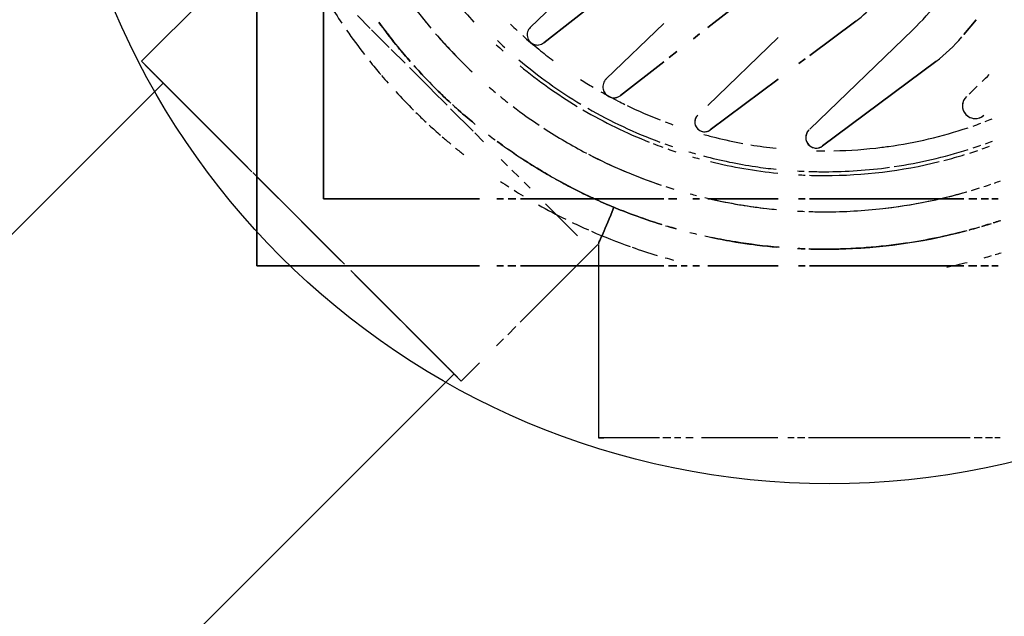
# Model space of a CAD drawing. Header units: millimetres. Extents: x -20654 to 2526, y -8238 to 977.
# Tile 19 of 219: x -10327.1127 to -10327.0169, y -4119.1923 to -4119.1342. Entities that reach past the tile are written whole.
import ezdxf

# ---------------------------------------------------------------- set-up
doc = ezdxf.new("R2010")
doc.units = ezdxf.units.MM
for name, color, linetype in [('A-DETL-MBND', 7, 'Continuous'), ('Simbolos', 7, 'Continuous'), ('TQ-Condutos', 3, 'Continuous')]:
    doc.layers.add(name, color=color, linetype=linetype)

# ---------------------------------------------------------------- blocks, each defined once
blk = doc.blocks.new('Caixa Sifonada Girafacil Montada Completa - Caixas e Ralos - Esgoto - MEP - Tigre - Corpo - 100x140x50-2600420-6 PLANTA BAIXA ESGOTO')
at = {"layer": 'A-DETL-MBND'}
for p, q in [((0.04875000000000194, 0.01625115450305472), (0.04875000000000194, 0.01684166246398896)), ((0.04875000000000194, 0.01684166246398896), (0.04875000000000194, 0.01625115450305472)), ((0.04875000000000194, 0.01684166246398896), (0.04875000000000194, 0.01625115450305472)), ((0.04875000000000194, 0.01625115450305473), (0.04875000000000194, 0.01684166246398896)), ((0.05525, 0.01684159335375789), (0.05525, 0.0162350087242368)), ((0.05525, 0.01623500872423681), (0.05525, 0.0168415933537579)), ((0.07200000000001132, 0.01706530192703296), (0.07200000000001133, 0.0165398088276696)), ((0.07200000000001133, 0.01629569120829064), (0.07200000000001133, 0.01562198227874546)), ((0.04875000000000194, 0.01519178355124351), (0.04875000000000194, 0.01590179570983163)), ((0.04875000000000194, 0.01590179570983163), (0.04875000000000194, 0.0151917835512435)), ((0.04875000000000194, 0.01590179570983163), (0.04875000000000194, 0.01519178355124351)), ((0.04875000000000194, 0.01519178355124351), (0.04875000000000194, 0.01590179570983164)), ((0.05525, 0.01590172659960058), (0.05525, 0.01517238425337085)), ((0.05525, 0.01517238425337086), (0.05525, 0.01590172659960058)), ((0.03130854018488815, 0.01472887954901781), (0.03274235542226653, 0.01352576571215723)), ((0.03274235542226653, 0.01352576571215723), (0.03130854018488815, 0.01472887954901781)), ((0.04875000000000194, 0.013988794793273), (0.04875000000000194, 0.01477172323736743)), ((0.04875000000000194, 0.01477172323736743), (0.04875000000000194, 0.013988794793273)), ((0.04875000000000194, 0.01477172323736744), (0.04875000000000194, 0.01398879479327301)), ((0.04875000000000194, 0.01398879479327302), (0.04875000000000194, 0.01477172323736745)), ((0.05525, 0.01477165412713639), (0.05525, 0.01396741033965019)), ((0.05525, 0.0139674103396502), (0.05525, 0.01477165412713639)), ((0.07200000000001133, 0.01530836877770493), (0.07200000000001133, 0.01451483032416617)), ((0.04875000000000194, -0.001489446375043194), (0.04875000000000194, 0.01352559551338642)), ((0.04875000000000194, 0.01352559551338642), (0.04875000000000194, -0.001489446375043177)), ((0.04875000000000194, 0.01352559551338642), (0.04875000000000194, -0.001489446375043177)), ((0.04875000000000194, -0.001489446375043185), (0.04875000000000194, 0.01352559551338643)), ((0.05525, 0.01352552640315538), (0.05525, -0.001508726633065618)), ((0.05525, -0.001508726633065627), (0.05525, 0.01352552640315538)), ((0.07200000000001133, 0.01414590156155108), (0.07200000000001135, -0.001582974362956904)), ((0.03536339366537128, 0.01080547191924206), (0.04359452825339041, -0.0002159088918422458)), ((0.04359452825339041, -0.0002159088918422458), (0.03536339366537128, 0.01080547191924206)), ((0.0419617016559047, -0.001469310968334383), (0.03229128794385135, 0.008544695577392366)), ((0.03229128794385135, 0.008544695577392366), (0.0419617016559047, -0.001469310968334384)), ((0.03145304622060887, 0.003010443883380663), (0.0347827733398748, -0.0014480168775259)), ((0.0347827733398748, -0.001448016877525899), (0.03145304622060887, 0.003010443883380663)), ((0.03512538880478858, -0.001906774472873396), (0.03558467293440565, -0.002521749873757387)), ((0.03558467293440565, -0.002521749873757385), (0.03512538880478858, -0.001906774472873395)), ((0.04875000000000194, -0.002557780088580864), (0.04875000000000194, -0.001906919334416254)), ((0.04875000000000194, -0.001906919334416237), (0.04875000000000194, -0.002557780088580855)), ((0.04875000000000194, -0.001906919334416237), (0.04875000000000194, -0.002557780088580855)), ((0.04875000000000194, -0.002557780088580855), (0.04875000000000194, -0.001906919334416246)), ((0.05525, -0.001906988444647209), (0.05525, -0.002575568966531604)), ((0.05525, -0.002575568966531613), (0.05525, -0.001906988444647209)), ((0.07200000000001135, -0.001936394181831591), (0.07200000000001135, -0.002658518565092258)), ((0.07200000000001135, -0.002982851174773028), (0.07200000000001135, -0.003602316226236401)), ((0.03964304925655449, -0.01138501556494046), (0.03303381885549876, -0.004540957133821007)), ((0.03303381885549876, -0.004540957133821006), (0.03964304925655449, -0.01138501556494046)), ((0.03709271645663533, -0.004541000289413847), (0.0420217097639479, -0.01114085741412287)), ((0.0420217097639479, -0.01114085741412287), (0.03709271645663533, -0.004541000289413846)), ((0.04875000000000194, -0.01138511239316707), (0.04875000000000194, -0.004541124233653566)), ((0.04875000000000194, -0.004541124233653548), (0.04875000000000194, -0.01138511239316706)), ((0.04875000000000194, -0.004541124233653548), (0.04875000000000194, -0.01138511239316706)), ((0.04875000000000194, -0.01138511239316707), (0.04875000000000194, -0.004541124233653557)), ((0.05525, -0.004541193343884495), (0.05525, -0.01138518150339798)), ((0.05525, -0.01138518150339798), (0.05525, -0.004541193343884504)), ((0.07200000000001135, -0.004583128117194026), (0.07200000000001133, -0.01198590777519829)), ((0.02798646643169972, -0.006171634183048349), (0.03205954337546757, -0.01138493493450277)), ((0.03205954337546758, -0.01138493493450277), (0.02798646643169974, -0.006171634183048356)), ((0.03268233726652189, -0.01218207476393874), (0.03315291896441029, -0.01278439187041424)), ((0.0331529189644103, -0.01278439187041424), (0.0326823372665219, -0.01218207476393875)), ((0.04875000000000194, -0.01282665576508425), (0.04875000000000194, -0.01218224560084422)), ((0.04875000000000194, -0.0121822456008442), (0.04875000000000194, -0.01282665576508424)), ((0.04875000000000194, -0.0121822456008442), (0.04875000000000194, -0.01282665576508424)), ((0.04875000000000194, -0.01282665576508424), (0.04875000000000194, -0.01218224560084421)), ((0.05525, -0.01218231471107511), (0.05525, -0.01284426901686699)), ((0.05525, -0.01284426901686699), (0.05525, -0.01218231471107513)), ((0.05525, -0.01339121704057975), (0.05525, -0.0139739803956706)), ((0.05525, -0.0139739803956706), (0.05525, -0.01339121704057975)), ((0.07200000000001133, -0.01281318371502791), (0.07200000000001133, -0.01352490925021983)), ((0.07200000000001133, -0.01401639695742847), (0.07200000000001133, -0.01462233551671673)), ((0.0344109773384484, -0.0143946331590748), (0.0349985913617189, -0.01514674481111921)), ((0.0349985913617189, -0.01514674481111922), (0.0344109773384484, -0.0143946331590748)), ((0.04875000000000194, -0.01519285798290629), (0.04875000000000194, -0.01439478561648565)), ((0.04875000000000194, -0.01439478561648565), (0.04875000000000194, -0.01519285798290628)), ((0.04875000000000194, -0.01439478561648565), (0.04875000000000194, -0.01519285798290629)), ((0.04875000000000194, -0.01519285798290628), (0.04875000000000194, -0.01439478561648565)), ((0.05525, -0.01439485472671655), (0.05525, -0.01521465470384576)), ((0.05525, -0.01521465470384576), (0.05525, -0.01439485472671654)), ((0.07200000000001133, -0.01496510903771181), (0.07200000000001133, -0.01575275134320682)), ((0.02448667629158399, -0.01573325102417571), (0.03355897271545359, -0.02734526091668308)), ((0.03355897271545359, -0.02734526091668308), (0.02448667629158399, -0.01573325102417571)), ((0.0370674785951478, -0.02126183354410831), (0.03166251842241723, -0.01566483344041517)), ((0.03166251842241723, -0.01566483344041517), (0.0370674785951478, -0.02126183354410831)), ((0.03540339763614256, -0.01566487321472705), (0.03868063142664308, -0.01985954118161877)), ((0.03868063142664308, -0.01985954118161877), (0.03540339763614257, -0.01566487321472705)), ((0.04875000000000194, -0.02958256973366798), (0.04875000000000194, -0.01566501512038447)), ((0.04875000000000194, -0.01566501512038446), (0.04875000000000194, -0.02958256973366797)), ((0.04875000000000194, -0.01566501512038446), (0.04875000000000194, -0.02958256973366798)), ((0.04875000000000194, -0.02958256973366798), (0.04875000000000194, -0.01566501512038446)), ((0.05525, -0.01566508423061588), (0.05525, -0.02960444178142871)), ((0.05525, -0.02960444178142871), (0.05525, -0.01566508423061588)), ((0.07200000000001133, -0.0160947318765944), (0.07200000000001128, -0.02200000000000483)), ((0.05317187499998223, -0.02200000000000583), (0.05524999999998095, -0.02200000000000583)), ((0.05524999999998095, -0.02200000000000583), (0.07199999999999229, -0.02200000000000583)), ((0.07200000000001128, -0.02200000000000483), (0.07200000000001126, -0.02150355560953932)), ((0.03206121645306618, -0.0286472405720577), (0.02653477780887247, -0.02292444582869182)), ((0.02653477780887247, -0.02292444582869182), (0.03206121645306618, -0.0286472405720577)), ((0.05524999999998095, -0.02413730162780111), (0.05317582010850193, -0.02206312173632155)), ((0.05232588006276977, -0.02404165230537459), (0.04920983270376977, -0.02715769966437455)), ((0.0492098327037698, -0.0271576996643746), (0.05232588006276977, -0.02404165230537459)), ((0.06073559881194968, -0.02962290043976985), (0.05524999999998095, -0.02413730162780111)), ((0.04770328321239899, -0.02866424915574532), (0.0471171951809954, -0.02925033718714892)), ((0.04711719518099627, -0.02925033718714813), (0.04770328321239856, -0.02866424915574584)), ((0.04661039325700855, -0.02975713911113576), (0.04593834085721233, -0.03042919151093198)), ((0.04593834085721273, -0.03042919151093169), (0.04661039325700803, -0.02975713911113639)), ((0.04875000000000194, -0.03080428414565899), (0.04875000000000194, -0.03005636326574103)), ((0.04875000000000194, -0.03005636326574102), (0.04875000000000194, -0.03080428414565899)), ((0.04875000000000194, -0.03005636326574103), (0.04875000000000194, -0.030804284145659)), ((0.04875000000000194, -0.03080428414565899), (0.04875000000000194, -0.03005636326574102)), ((0.05525, -0.03005643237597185), (0.05525, -0.03082471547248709)), ((0.05525, -0.03082471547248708), (0.05525, -0.03005643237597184)), ((0.06195850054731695, -0.03084580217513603), (0.06116919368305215, -0.03005649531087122)), ((0.04551329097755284, -0.03085424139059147), (0.04490217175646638, -0.03146536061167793)), ((0.04490217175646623, -0.03146536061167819), (0.04551329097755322, -0.0308542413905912)), ((0.04875000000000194, -0.03189234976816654), (0.04875000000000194, -0.03124676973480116)), ((0.04875000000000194, -0.03124676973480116), (0.04875000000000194, -0.03189234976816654)), ((0.04875000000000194, -0.03124676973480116), (0.04875000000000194, -0.03189234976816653)), ((0.04875000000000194, -0.03189234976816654), (0.04875000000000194, -0.03124676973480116)), ((0.05525, -0.03124683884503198), (0.05525, -0.03190999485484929)), ((0.05525, -0.03190999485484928), (0.05525, -0.03124683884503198)), ((0.06304385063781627, -0.03193115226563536), (0.06235961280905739, -0.03124691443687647)), ((0.04318214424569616, -0.03318538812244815), (0.04232446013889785, -0.03404307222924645)), ((0.04232446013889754, -0.03404307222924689), (0.043182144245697, -0.03318538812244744)), ((0.04215346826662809, -0.03421406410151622), (0.03996878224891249, -0.03639875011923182)), ((0.03996878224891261, -0.03639875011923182), (0.04215346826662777, -0.03421406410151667)), ((0.04875000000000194, -0.04875000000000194), (0.04875000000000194, -0.03358432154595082)), ((0.04875000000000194, -0.03358432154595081), (0.04875000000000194, -0.04875000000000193)), ((0.04875000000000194, -0.03358432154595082), (0.04875000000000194, -0.04875000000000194)), ((0.04875000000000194, -0.04875000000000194), (0.04875000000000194, -0.03358432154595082)), ((0.05525, -0.03358439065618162), (0.05525, -0.05525)), ((0.05525, -0.05525), (0.05525, -0.03358439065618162)), ((0.0664680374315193, -0.03535533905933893), (0.06469718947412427, -0.03358449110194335)), ((0.05571886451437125, -0.04610451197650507), (0.06646803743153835, -0.03535533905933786)), ((0.06646803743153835, -0.03535533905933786), (0.06577744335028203, -0.03604593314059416)), ((0.06570665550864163, -0.03611672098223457), (0.06448704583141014, -0.03733633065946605)), ((0.03962963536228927, -0.03673789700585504), (0.03818376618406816, -0.03818376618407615)), ((0.0381837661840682, -0.03818376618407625), (0.03962963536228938, -0.03673789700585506)), ((0.06505253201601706, -0.03677084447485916), (0.05612516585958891, -0.04569821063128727)), ((0.05612516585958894, -0.04569821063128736), (0.06505253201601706, -0.03677084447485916)), ((0.03817952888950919, -0.03818800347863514), (0.03597029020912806, -0.04039724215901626)), ((0.03597029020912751, -0.04039724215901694), (0.03817952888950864, -0.0381880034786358)), ((0.0631064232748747, -0.03871695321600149), (0.05594872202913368, -0.04587465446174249)), ((0.03555146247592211, -0.04081606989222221), (0.03420688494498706, -0.04216064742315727)), ((0.03420688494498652, -0.04216064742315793), (0.03555146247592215, -0.0408160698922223)), ((0.03400536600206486, -0.04236216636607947), (0.03229321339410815, -0.04407431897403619)), ((0.03229321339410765, -0.0440743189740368), (0.03400536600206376, -0.04236216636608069)), ((0.0321593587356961, -0.04420817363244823), (0.03091304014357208, -0.04545449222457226)), ((0.03091304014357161, -0.04545449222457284), (0.03215935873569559, -0.04420817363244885)), ((0.05509967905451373, -0.04672369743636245), (0.05094526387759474, -0.05087811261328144)), ((0.05094526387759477, -0.05087811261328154), (0.05509967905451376, -0.04672369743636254)), ((0.05476284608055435, -0.04706053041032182), (0.05094241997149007, -0.0508809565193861)), ((0.05094241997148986, -0.05088095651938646), (0.05476284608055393, -0.04706053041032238)), ((-0.04875000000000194, -0.04875000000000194), (0.04875000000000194, -0.04875000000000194)), ((0.04875000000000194, -0.04875000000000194), (-0.04875000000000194, -0.04875000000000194)), ((0.04875000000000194, -0.04875000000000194), (-0.04875000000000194, -0.04875000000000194)), ((-0.04875000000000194, -0.04875000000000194), (0.04875000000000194, -0.04875000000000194)), ((0.0509116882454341, -0.05091168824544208), (0.04618573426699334, -0.05563764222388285)), ((0.04618573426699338, -0.05563764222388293), (0.05091168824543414, -0.05091168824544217)), ((0.05091168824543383, -0.05091168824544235), (0.04656003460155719, -0.055263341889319)), ((0.04656003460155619, -0.05526334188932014), (0.05091168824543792, -0.0509116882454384)), ((0.05094526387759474, -0.05087811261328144), (0.0509116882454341, -0.05091168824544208)), ((0.05091168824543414, -0.05091168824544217), (0.05094526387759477, -0.05087811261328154)), ((0.05525, -0.05525), (-0.05525, -0.05525)), ((-0.05525, -0.05525), (0.05525, -0.05525)), ((0.02413730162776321, -0.05525000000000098), (0.03535533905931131, -0.06646803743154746)), ((0.03535533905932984, -0.06646803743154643), (0.04610451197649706, -0.05571886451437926)), ((0.04569821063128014, -0.05612516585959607), (0.03677084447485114, -0.06505253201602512)), ((0.03677084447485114, -0.06505253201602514), (0.04569821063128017, -0.05612516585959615)), ((0.04587465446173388, -0.05594872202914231), (0.0386588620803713, -0.06316451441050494)), ((0.03733633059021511, -0.06448704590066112), (0.03611672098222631, -0.06570665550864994)), ((0.03604593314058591, -0.06577744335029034), (0.03535533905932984, -0.06646803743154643))]:
    blk.add_line(p, q, dxfattribs=at)
for centre, radius, start, end in [((-8.206102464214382e-16, 0), 0.04610000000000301, 19.79851283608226, 20.69657595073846), ((-8.206102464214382e-16, 0), 0.04999999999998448, 19.26986241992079, 19.9625840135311), ((-8.206102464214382e-16, 0), 0.04999999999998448, 19.26986241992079, 19.9625840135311), ((-8.206102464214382e-16, 0), 0.05363999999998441, 17.95221776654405, 18.60788417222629), ((-8.206102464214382e-16, 0), 0.05363999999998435, 17.95221776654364, 18.60788417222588), ((-8.206102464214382e-16, 0), 0.05663999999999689, 16.99355704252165, 17.62226371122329), ((-8.206102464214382e-16, 0), 0.05663999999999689, 16.99355704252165, 17.62226371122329), ((-0.03198716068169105, -0.05245194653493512), 0.09692239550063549, 44.33898532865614, 44.91523224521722), ((-0.03198716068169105, -0.05245194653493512), 0.09692239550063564, 44.33898532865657, 44.91523224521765), ((0.03968404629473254, 0.01462532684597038), 0.001241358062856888, 223.1036413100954, 43.00000000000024), ((0.03968404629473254, 0.01462532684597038), 0.001241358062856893, 283.0690942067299, 42.99999999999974), ((-8.206102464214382e-16, 0), 0.04407442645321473, 20.71664967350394, 21.64777900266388), ((-8.206102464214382e-16, 0), 0.04407442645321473, 20.71664967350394, 21.64777900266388), ((-8.459899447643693e-18, 8.459899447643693e-18), 0.04647000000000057, 19.23431745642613, 20.15207076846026), ((-8.459899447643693e-18, 8.459899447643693e-18), 0.04647000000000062, 19.23431745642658, 20.15207076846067), ((-8.206102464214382e-16, 0), 0.04999999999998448, 18.01478685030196, 18.84855005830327), ((-8.206102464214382e-16, 0), 0.04999999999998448, 18.01478685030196, 18.84855005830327), ((-8.206102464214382e-16, 0), 0.0536399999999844, 16.78029582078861, 17.56944834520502), ((-8.206102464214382e-16, 0), 0.05363999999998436, 16.78029582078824, 17.56944834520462), ((-8.206102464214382e-16, 0), 0.05663999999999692, 15.8821340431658, 16.63882978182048), ((-8.206102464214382e-16, 0), 0.05663999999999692, 15.8821340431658, 16.63882978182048), ((-0.03198716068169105, -0.05245194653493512), 0.09692239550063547, 43.31282866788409, 43.95174868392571), ((-0.03198716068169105, -0.05245194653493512), 0.09692239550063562, 43.31282866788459, 43.95174868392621), ((-8.206102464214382e-16, 0), 0.04407442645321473, 19.08117813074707, 20.10936893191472), ((-8.206102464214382e-16, 0), 0.04407442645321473, 19.08117813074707, 20.10936893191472), ((-8.206102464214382e-16, 0), 0.046100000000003, 18.23409525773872, 19.22576160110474), ((-8.459899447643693e-18, 8.459899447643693e-18), 0.04647000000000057, 17.64497442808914, 18.65895657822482), ((-8.459899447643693e-18, 8.459899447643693e-18), 0.04647000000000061, 17.64497442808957, 18.65895657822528), ((-8.206102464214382e-16, 0), 0.04999999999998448, 16.58860741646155, 17.50906326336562), ((-8.206102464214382e-16, 0), 0.04999999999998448, 16.58860741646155, 17.50906326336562), ((-8.206102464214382e-16, 0), 0.05363999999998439, 15.44966661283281, 16.32085886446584), ((-8.206102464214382e-16, 0), 0.05363999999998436, 15.44966661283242, 16.32085886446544), ((0.03968404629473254, 0.01462532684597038), 0.001241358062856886, 223.1036413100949, 238.0950045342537), ((0.03968404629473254, 0.01462532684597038), 0.001241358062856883, 238.0950045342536, 253.0863677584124), ((0.03968404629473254, 0.01462532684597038), 0.001241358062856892, 253.0863677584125, 268.077730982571), ((0.03968404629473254, 0.01462532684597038), 0.00124135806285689, 268.077730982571, 283.06909420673), ((-8.206102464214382e-16, 0), 0.04407442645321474, 8.069149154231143, 18.41296849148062), ((-8.206102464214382e-16, 0), 0.04407442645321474, 8.069149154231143, 18.41296849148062), ((-8.206102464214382e-16, 0), 0.04610000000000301, 8.426876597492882, 17.60389877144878), ((-8.459899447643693e-18, 8.459899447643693e-18), 0.04647000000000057, 14.43181493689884, 17.01250377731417), ((-8.459899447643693e-18, 8.459899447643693e-18), 0.04647000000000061, 14.43181493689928, 17.01250377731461), ((-8.206102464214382e-16, 0), 0.04999999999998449, 12.27141175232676, 16.0320149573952), ((-8.206102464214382e-16, 0), 0.04999999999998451, 6.491465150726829, 16.03201495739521), ((-8.206102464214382e-16, 0), 0.0536399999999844, 1.85127771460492e-13, 14.94404277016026), ((-8.206102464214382e-16, 0), 0.05363999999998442, 359.9999999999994, 14.94404277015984), ((-8.206102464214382e-16, 0), 0.05663999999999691, 12.10273163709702, 14.15248170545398), ((-8.206102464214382e-16, 0), 0.05663999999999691, 12.10273163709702, 14.15248170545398), ((0.02334515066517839, 0.0018298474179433), 0.01500000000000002, 36.75360165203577, 50.00000000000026), ((0.02334515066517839, 0.0018298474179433), 0.01499999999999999, 36.75360165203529, 49.99999999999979), ((0.01268279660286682, -0.01039100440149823), 0.0272590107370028, 43.99999999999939, 51.99999999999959), ((0.01268279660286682, -0.01039100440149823), 0.02725901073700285, 43.99999999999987, 52.00000000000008), ((-8.459899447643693e-18, 8.459899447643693e-18), 0.04647000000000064, 359.9999999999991, 13.84615384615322), ((-8.459899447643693e-18, 8.459899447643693e-18), 0.04647000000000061, 359.9999999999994, 13.84615384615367), ((-8.206102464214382e-16, 0), 0.04999999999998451, 6.817400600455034, 12.27141175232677), ((-8.206102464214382e-16, 0), 0.04407442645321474, 7.239135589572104, 8.069149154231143), ((-8.206102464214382e-16, 0), 0.04407442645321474, 7.239135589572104, 8.069149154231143), ((-8.206102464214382e-16, 0), 0.04610000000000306, 359.9999999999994, 7.834767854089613), ((0.02240771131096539, -0.003744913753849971), 0.01128950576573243, 36.753601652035, 49.99999999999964), ((0.02240771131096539, -0.003744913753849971), 0.01128950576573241, 36.75360165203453, 49.99999999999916), ((-8.206102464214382e-16, 0), 0.04407442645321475, 1.132788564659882, 7.239135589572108), ((-8.206102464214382e-16, 0), 0.04407442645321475, 1.132788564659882, 7.239135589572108), ((-8.206102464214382e-16, 0), 0.04999999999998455, 359.9999999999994, 6.491465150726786), ((-8.206102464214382e-16, 0), 0.04999999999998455, 359.9999999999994, 6.491465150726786), ((-8.206102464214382e-16, 0), 0.04407442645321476, 358.9330490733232, 359.9999999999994), ((-8.206102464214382e-16, 0), 0.04407442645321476, 358.9330490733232, 359.9999999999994), ((-8.206102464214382e-16, 0), 0.04610000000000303, 358.0732199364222, 359.9999999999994), ((-8.459899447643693e-18, 8.459899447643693e-18), 0.04647000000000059, 358.156009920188, 359.9999999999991), ((-8.459899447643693e-18, 8.459899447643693e-18), 0.04647000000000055, 358.1560099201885, 359.9999999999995), ((-8.206102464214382e-16, 0), 0.04999999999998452, 358.2313504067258, 359.9999999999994), ((-8.206102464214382e-16, 0), 0.04999999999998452, 358.2313504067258, 359.9999999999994), ((-8.206102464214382e-16, 0), 0.05363999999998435, 358.3394494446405, 2.226388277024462e-13), ((-8.206102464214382e-16, 0), 0.05363999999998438, 358.3394494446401, 359.9999999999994), ((0.04277190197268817, -0.0008302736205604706), 0.001026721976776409, 224.0000000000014, 36.75360165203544), ((0.04277190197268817, -0.0008302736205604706), 0.001026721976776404, 22.35746818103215, 36.75360165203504), ((0.04277190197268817, -0.0008302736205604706), 0.001026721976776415, 339.1690677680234, 22.35746818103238), ((0.04277190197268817, -0.0008302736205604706), 0.001026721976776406, 224.0000000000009, 238.3961334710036), ((0.04277190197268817, -0.0008302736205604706), 0.001026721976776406, 238.3961334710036, 324.7729342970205), ((0.04277190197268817, -0.0008302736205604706), 0.001026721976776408, 324.7729342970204, 339.1690677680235), ((-8.206102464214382e-16, 0), 0.04610000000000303, 356.6828736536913, 357.5181530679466), ((-8.459899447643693e-18, 8.459899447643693e-18), 0.0464700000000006, 356.826601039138, 357.6275728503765), ((-8.459899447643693e-18, 8.459899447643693e-18), 0.04647000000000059, 356.8266010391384, 357.627572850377), ((-8.206102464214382e-16, 0), 0.04999999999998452, 356.9660839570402, 357.7397036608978), ((-8.206102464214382e-16, 0), 0.04999999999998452, 356.9660839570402, 357.7397036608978), ((-8.206102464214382e-16, 0), 0.05363999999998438, 357.1609652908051, 357.8930441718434), ((-8.206102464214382e-16, 0), 0.05363999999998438, 357.1609652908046, 357.8930441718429), ((-8.206102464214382e-16, 0), 0.04407442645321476, 350.6010205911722, 353.8181000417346), ((-8.206102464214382e-16, 0), 0.04407442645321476, 350.6010205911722, 353.8181000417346), ((-8.459899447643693e-18, 8.459899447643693e-18), 0.04647000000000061, 346.1538461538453, 354.3502770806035), ((-8.459899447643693e-18, 8.459899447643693e-18), 0.04647000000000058, 346.1538461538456, 354.3502770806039), ((-8.206102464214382e-16, 0), 0.04610000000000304, 351.5748052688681, 354.089696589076), ((-8.206102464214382e-16, 0), 0.04999999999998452, 353.5085348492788, 354.6173680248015), ((-8.206102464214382e-16, 0), 0.04999999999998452, 353.5085348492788, 354.6173680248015), ((-8.206102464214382e-16, 0), 0.05363999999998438, 347.4208709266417, 354.9825896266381), ((-8.206102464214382e-16, 0), 0.05363999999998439, 347.4208709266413, 354.9825896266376), ((-8.206102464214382e-16, 0), 0.04999999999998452, 346.5051562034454, 353.5085348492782), ((-8.206102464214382e-16, 0), 0.04999999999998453, 347.7285882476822, 353.5085348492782), ((-8.206102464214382e-16, 0), 0.04610000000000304, 345.1821451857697, 351.5731234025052), ((-8.206102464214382e-16, 0), 0.04407442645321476, 346.0844830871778, 349.5925594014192), ((-8.206102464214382e-16, 0), 0.04407442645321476, 346.0844830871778, 349.5925594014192), ((0.04126527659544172, -0.01170578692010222), 0.0009441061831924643, 224.0000000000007, 36.75360165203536), ((0.04126527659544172, -0.01170578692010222), 0.0009441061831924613, 22.35746818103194, 36.75360165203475), ((0.04126527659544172, -0.01170578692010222), 0.000944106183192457, 7.961334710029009, 22.35746818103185), ((-8.206102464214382e-16, 0), 0.04407442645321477, 344.5011751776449, 346.0844830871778), ((-8.206102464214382e-16, 0), 0.04407442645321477, 344.5011751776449, 346.0844830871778), ((-8.206102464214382e-16, 0), 0.04999999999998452, 346.5051562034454, 347.7285882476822), ((0.04126527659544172, -0.01170578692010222), 0.0009441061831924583, 223.9999999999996, 295.9806673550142), ((0.04126527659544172, -0.01170578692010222), 0.0009441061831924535, 295.9806673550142, 324.7729342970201), ((0.04126527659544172, -0.01170578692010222), 0.0009441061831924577, 324.77293429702, 339.1690677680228), ((0.04126527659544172, -0.01170578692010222), 0.0009441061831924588, 339.1690677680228, 353.5652012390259), ((0.04126527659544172, -0.01170578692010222), 0.0009441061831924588, 353.5652012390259, 7.961334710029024), ((-8.459899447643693e-18, 8.459899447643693e-18), 0.04647000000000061, 343.9263296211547, 344.7625176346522), ((-8.459899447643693e-18, 8.459899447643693e-18), 0.04647000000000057, 343.9263296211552, 344.7625176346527), ((-8.206102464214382e-16, 0), 0.04610000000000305, 343.3273224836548, 344.1446645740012), ((-8.206102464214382e-16, 0), 0.04999999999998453, 344.8018517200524, 345.5603104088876), ((-8.206102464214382e-16, 0), 0.04999999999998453, 344.8018517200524, 345.5603104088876), ((-8.206102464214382e-16, 0), 0.05363999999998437, 345.8223040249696, 346.5401421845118), ((-8.206102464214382e-16, 0), 0.0536399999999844, 345.8223040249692, 346.5401421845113), ((-8.206102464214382e-16, 0), 0.04407442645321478, 339.3573431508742, 340.404017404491), ((-8.206102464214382e-16, 0), 0.04407442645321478, 339.3573431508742, 340.404017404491), ((-8.206102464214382e-16, 0), 0.04610000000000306, 340.255521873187, 341.2650111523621), ((-8.459899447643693e-18, 8.459899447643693e-18), 0.04647000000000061, 340.8075873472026, 341.8392111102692), ((-8.459899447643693e-18, 8.459899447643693e-18), 0.04647000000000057, 340.807587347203, 341.8392111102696), ((-8.206102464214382e-16, 0), 0.04999999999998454, 342.0005971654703, 342.9377761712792), ((-8.206102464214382e-16, 0), 0.04999999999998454, 342.0005971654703, 342.9377761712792), ((-8.206102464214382e-16, 0), 0.05363999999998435, 343.2085572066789, 344.0955726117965), ((-8.206102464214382e-16, 0), 0.05363999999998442, 343.2085572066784, 344.095572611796), ((-8.206102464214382e-16, 0), 0.05663999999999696, 344.0874161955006, 344.9379347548), ((-8.206102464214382e-16, 0), 0.05663999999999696, 344.0874161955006, 344.9379347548), ((-8.206102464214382e-16, 0), 0.04407442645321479, 334.137661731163, 338.6748161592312), ((-8.206102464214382e-16, 0), 0.04407442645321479, 334.137661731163, 338.6748161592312), ((-8.206102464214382e-16, 0), 0.04610000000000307, 329.9999999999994, 339.6117887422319), ((-8.459899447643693e-18, 8.459899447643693e-18), 0.04647000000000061, 338.9511365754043, 340.1609272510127), ((-8.459899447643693e-18, 8.459899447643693e-18), 0.04647000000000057, 338.9511365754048, 340.1609272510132), ((-8.206102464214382e-16, 0), 0.04999999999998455, 332.6274767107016, 341.4321670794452), ((-8.206102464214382e-16, 0), 0.04999999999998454, 336.6940643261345, 341.4321670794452), ((-8.206102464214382e-16, 0), 0.05363999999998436, 336.3286617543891, 342.6921338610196), ((-8.206102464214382e-16, 0), 0.05363999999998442, 336.3286617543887, 342.6921338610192), ((-8.459899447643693e-18, 8.459899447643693e-18), 0.04647000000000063, 329.5784004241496, 338.4454102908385), ((-8.459899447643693e-18, 8.459899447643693e-18), 0.04647000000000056, 329.5784004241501, 338.445410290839), ((-8.206102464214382e-16, 0), 0.05663999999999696, 340.670362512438, 343.2514950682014), ((-8.206102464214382e-16, 0), 0.05663999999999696, 340.670362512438, 343.2514950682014), ((-8.206102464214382e-16, 0), 0.05663999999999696, 336.383840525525, 340.4611623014), ((-8.206102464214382e-16, 0), 0.05663999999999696, 336.383840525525, 340.4611623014), ((0.03783730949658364, -0.02051841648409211), 0.001070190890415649, 282.0000000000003, 23.49999999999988), ((0.03783730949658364, -0.02051841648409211), 0.00107019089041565, 23.49999999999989, 38.00000000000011), ((0.03783730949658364, -0.02051841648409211), 0.001070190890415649, 23.49999999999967, 37.9999999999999), ((0.03783730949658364, -0.02051841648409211), 0.001070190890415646, 8.999999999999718, 23.4999999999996), ((-8.206102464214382e-16, 0), 0.04407442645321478, 332.8502421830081, 333.816057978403), ((-8.206102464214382e-16, 0), 0.04407442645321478, 332.8502421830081, 333.816057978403), ((-8.206102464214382e-16, 0), 0.04999999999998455, 332.8284820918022, 336.6940643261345), ((-8.206102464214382e-16, 0), 0.04407442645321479, 330.3936064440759, 332.8502421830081), ((-8.206102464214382e-16, 0), 0.04407442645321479, 330.3936064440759, 332.8502421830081), ((0.03783730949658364, -0.02051841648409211), 0.001070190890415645, 325.4999999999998, 339.9999999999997), ((0.03783730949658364, -0.02051841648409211), 0.001070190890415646, 339.9999999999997, 354.4999999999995), ((0.03783730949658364, -0.02051841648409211), 0.001070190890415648, 354.4999999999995, 8.99999999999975), ((0.03783730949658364, -0.02051841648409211), 0.00107019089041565, 224.0000000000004, 282.0000000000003), ((0.03783730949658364, -0.02051841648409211), 0.001070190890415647, 224.0000000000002, 238.5000000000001), ((0.03783730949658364, -0.02051841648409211), 0.001070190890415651, 238.5000000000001, 253.0000000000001), ((0.03783730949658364, -0.02051841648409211), 0.001070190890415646, 253.0000000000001, 281.9999999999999), ((0.03783730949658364, -0.02051841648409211), 0.001070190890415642, 282, 310.9999999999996), ((0.03783730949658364, -0.02051841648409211), 0.001070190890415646, 310.9999999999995, 325.4999999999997), ((-8.206102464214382e-16, 0), 0.0536399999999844, 331.1453838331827, 336.3286617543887), ((-8.206102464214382e-16, 0), 0.05363999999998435, 334.3338059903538, 336.3286617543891), ((-8.206102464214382e-16, 0), 0.04407442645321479, 327.3891002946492, 329.2561689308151), ((-8.206102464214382e-16, 0), 0.04407442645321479, 327.3891002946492, 329.2561689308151), ((-8.206102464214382e-16, 0), 0.04610000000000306, 319.8097907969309, 329.038053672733), ((-8.206102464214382e-16, 0), 0.04999999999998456, 326.8537193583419, 332.3656182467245), ((-8.206102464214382e-16, 0), 0.04999999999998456, 326.8537193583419, 332.3656182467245), ((-8.206102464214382e-16, 0), 0.05363999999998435, 331.1453838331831, 334.224544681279), ((-8.206102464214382e-16, 0), 0.05663999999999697, 334.2857142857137, 336.040681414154), ((-8.206102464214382e-16, 0), 0.05663999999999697, 334.2857142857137, 336.040681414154), ((-8.459899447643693e-18, 8.459899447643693e-18), 0.04647000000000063, 320.4005317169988, 328.7828033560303), ((-8.459899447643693e-18, 8.459899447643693e-18), 0.04647000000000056, 320.4005317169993, 328.7828033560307), ((-8.206102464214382e-16, 0), 0.05663999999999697, 330.5538761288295, 333.581714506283), ((-8.206102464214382e-16, 0), 0.05663999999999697, 330.5538761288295, 333.581714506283), ((-8.206102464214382e-16, 0), 0.04407442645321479, 320.8571848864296, 323.1932823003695), ((-8.206102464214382e-16, 0), 0.04407442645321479, 320.8571848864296, 323.1932823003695), ((-8.206102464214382e-16, 0), 0.05363999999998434, 328.5000022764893, 330.8914930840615), ((-8.206102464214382e-16, 0), 0.05363999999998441, 328.5000022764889, 330.891493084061), ((0.03277597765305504, -0.0279570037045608), 0.000993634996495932, 23.49999999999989, 37.99999999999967), ((0.03277597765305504, -0.0279570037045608), 0.0009936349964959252, 23.49999999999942, 37.99999999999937), ((0.03277597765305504, -0.0279570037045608), 0.000993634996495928, 354.4999999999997, 23.49999999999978), ((0.03277597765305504, -0.0279570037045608), 0.0009936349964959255, 8.99999999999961, 23.49999999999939), ((0.03277597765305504, -0.0279570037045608), 0.0009936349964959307, 224.0000000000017, 238.5000000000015), ((0.03277597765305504, -0.0279570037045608), 0.0009936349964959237, 224.0000000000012, 238.5000000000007), ((-8.206102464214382e-16, 0), 0.0440744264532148, 318.1824847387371, 320.8571848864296), ((-8.206102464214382e-16, 0), 0.0440744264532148, 318.1824847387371, 320.8571848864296), ((0.03277597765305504, -0.0279570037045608), 0.0009936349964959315, 296.5000000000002, 339.9999999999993), ((0.03277597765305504, -0.0279570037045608), 0.000993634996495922, 296.5000000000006, 311.0000000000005), ((0.03277597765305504, -0.0279570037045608), 0.0009936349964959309, 311.0000000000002, 354.4999999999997), ((0.03277597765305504, -0.0279570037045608), 0.0009936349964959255, 339.9999999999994, 8.999999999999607), ((-8.206102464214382e-16, 0), 0.04999999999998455, 322.6758192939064, 326.2346376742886), ((-8.206102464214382e-16, 0), 0.04999999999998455, 322.6758192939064, 326.2346376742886), ((-8.206102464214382e-16, 0), 0.05363999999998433, 325.6947211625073, 328.2997431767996), ((-8.206102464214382e-16, 0), 0.05363999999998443, 325.6947211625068, 328.2997431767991), ((0.03277597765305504, -0.0279570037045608), 0.0009936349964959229, 238.5000000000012, 253.0000000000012), ((0.03277597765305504, -0.0279570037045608), 0.0009936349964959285, 238.5000000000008, 267.5000000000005), ((0.03277597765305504, -0.0279570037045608), 0.000993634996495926, 253.0000000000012, 282.000000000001), ((0.03277597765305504, -0.0279570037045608), 0.000993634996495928, 267.5000000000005, 296.5000000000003), ((0.03277597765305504, -0.0279570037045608), 0.0009936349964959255, 282.000000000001, 296.5000000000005), ((-8.206102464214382e-16, 0), 0.05663999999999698, 327.7596652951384, 328.7971014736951), ((-8.206102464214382e-16, 0), 0.05663999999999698, 327.7596652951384, 328.7971014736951), ((-8.206102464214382e-16, 0), 0.0440744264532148, 316.0815729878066, 317.2411112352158), ((-8.206102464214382e-16, 0), 0.0440744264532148, 316.0815729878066, 317.2411112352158), ((-8.206102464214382e-16, 0), 0.04610000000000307, 316.3059712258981, 317.5436352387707), ((-8.459899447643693e-18, 8.459899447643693e-18), 0.04647000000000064, 316.5573223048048, 317.6845526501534), ((-8.459899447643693e-18, 8.459899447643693e-18), 0.04647000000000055, 316.5573223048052, 317.6845526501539), ((-8.206102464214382e-16, 0), 0.04999999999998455, 320.8713173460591, 321.9261252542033), ((-8.206102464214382e-16, 0), 0.04999999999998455, 320.8713173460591, 321.9261252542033), ((-8.206102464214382e-16, 0), 0.05363999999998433, 324.0844587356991, 324.9407156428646), ((-8.206102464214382e-16, 0), 0.05363999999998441, 324.0844587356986, 324.9407156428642), ((-8.206102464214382e-16, 0), 0.05663999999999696, 326.1690902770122, 327.1339999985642), ((-8.206102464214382e-16, 0), 0.05663999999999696, 326.1690902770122, 327.1339999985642), ((-8.206102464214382e-16, 0), 0.04999999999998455, 319.2596553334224, 320.1666545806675), ((-8.206102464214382e-16, 0), 0.04999999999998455, 319.2596553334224, 320.1666545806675), ((-8.206102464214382e-16, 0), 0.05363999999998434, 322.4383187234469, 323.3006423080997), ((-8.206102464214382e-16, 0), 0.05363999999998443, 322.4383187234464, 323.3006423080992), ((-8.459899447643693e-18, 8.459899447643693e-18), 0.04647000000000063, 309.6221860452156, 312.7491437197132), ((-8.459899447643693e-18, 8.459899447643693e-18), 0.04647000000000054, 309.622186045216, 312.7491437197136), ((-8.206102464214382e-16, 0), 0.04999999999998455, 310.7931157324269, 316.7116549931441), ((-8.206102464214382e-16, 0), 0.05363999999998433, 317.8261263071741, 320.0800983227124), ((-8.206102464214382e-16, 0), 0.05363999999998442, 317.8261263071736, 320.080098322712), ((-8.206102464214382e-16, 0), 0.04999999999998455, 310.7931157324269, 316.1756435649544), ((-8.206102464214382e-16, 0), 0.05663999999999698, 320.6533643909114, 321.7021718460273), ((-8.206102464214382e-16, 0), 0.05663999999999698, 320.6533643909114, 321.7021718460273), ((-8.206102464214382e-16, 0), 0.05363999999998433, 311.8019379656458, 317.2952471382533), ((-8.206102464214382e-16, 0), 0.05363999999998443, 311.8019379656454, 317.2952471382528), ((-8.206102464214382e-16, 0), 0.05663999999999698, 318.9420935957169, 320.0415008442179), ((-8.206102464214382e-16, 0), 0.05663999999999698, 318.9420935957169, 320.0415008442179), ((-8.206102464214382e-16, 0), 0.05663999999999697, 317.2119174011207, 318.711094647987), ((-8.206102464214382e-16, 0), 0.05663999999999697, 317.2119174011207, 318.711094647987), ((-8.206102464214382e-16, 0), 0.04999999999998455, 302.0359155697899, 309.993168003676), ((-8.206102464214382e-16, 0), 0.04999999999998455, 308.571428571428, 309.993168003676), ((-8.206102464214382e-16, 0), 0.05663999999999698, 315.39119600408, 316.7998463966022), ((-8.206102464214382e-16, 0), 0.05663999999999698, 315.39119600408, 316.7998463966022), ((-8.206102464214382e-16, 0), 0.05663999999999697, 312.5359129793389, 315.0765565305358), ((-8.206102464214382e-16, 0), 0.05663999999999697, 312.5359129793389, 315.0765565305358), ((-8.206102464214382e-16, 0), 0.05363999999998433, 308.9391514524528, 311.1901692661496), ((-8.206102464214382e-16, 0), 0.05363999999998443, 308.9391514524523, 311.1901692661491), ((-8.206102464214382e-16, 0), 0.05363999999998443, 306.018345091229, 308.571428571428), ((-8.206102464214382e-16, 0), 0.05363999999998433, 306.0183450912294, 308.4119332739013), ((-8.206102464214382e-16, 0), 0.05663999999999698, 310.4215807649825, 311.4521292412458), ((-8.206102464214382e-16, 0), 0.05663999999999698, 310.4215807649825, 311.4521292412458), ((-8.206102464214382e-16, 0), 0.05663999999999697, 308.571428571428, 310.3138041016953), ((-8.206102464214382e-16, 0), 0.05663999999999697, 308.571428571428, 310.3138041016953), ((-8.206102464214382e-16, 0), 0.05663999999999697, 304.7998153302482, 307.7831173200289), ((-8.206102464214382e-16, 0), 0.05663999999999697, 304.7998153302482, 307.7831173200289), ((-8.206102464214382e-16, 0), 0.05663999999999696, 301.6951825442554, 303.9620293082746), ((-8.206102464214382e-16, 0), 0.05663999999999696, 301.6951825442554, 303.9620293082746)]:
    blk.add_arc(centre, radius, start, end, dxfattribs=at)
for points in [[(0.05089067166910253, 0.01695224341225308), (0.050954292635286, 0.01676129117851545), (0.05101835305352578, 0.01656547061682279), (0.0510826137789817, 0.0163649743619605)], [(0.05105943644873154, 0.0164372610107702), (0.05100356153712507, 0.01661091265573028), (0.05094782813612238, 0.0167810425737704), (0.05089238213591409, 0.01694755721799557)], [(0.05119384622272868, 0.01601378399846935), (0.05127140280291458, 0.01576596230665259), (0.05134905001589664, 0.01551152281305), (0.05142637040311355, 0.01525080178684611)], [(0.05142593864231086, 0.01525101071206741), (0.0513489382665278, 0.01551086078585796), (0.0512716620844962, 0.0157644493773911), (0.05119445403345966, 0.01601150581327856)], [(0.05177283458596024, 0.01402772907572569), (0.05172194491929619, 0.0142155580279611), (0.05167069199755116, 0.01440071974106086), (0.05161918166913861, 0.01458313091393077)], [(0.05162026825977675, 0.01458072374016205), (0.05167190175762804, 0.01439773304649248), (0.05172322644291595, 0.01421200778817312), (0.05177414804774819, 0.01402365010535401)], [(0.05363999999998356, 1.733156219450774e-16), (0.05363999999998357, -0.000512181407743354), (0.05363274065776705, -0.001020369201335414), (0.05361844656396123, -0.001524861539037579)], [(0.05361844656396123, -0.001524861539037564), (0.05363274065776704, -0.001020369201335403), (0.05363999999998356, -0.0005121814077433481), (0.05363999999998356, 1.737099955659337e-16)], [(0.0536054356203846, -0.001929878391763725), (0.05359746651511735, -0.002151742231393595), (0.05358813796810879, -0.00237290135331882), (0.05357746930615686, -0.002593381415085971)], [(0.05357746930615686, -0.00259338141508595), (0.0535881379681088, -0.0023729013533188), (0.05359746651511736, -0.002151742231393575), (0.0536054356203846, -0.001929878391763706)], [(0.05165242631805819, -0.01446421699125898), (0.0515779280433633, -0.01473070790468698), (0.05150279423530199, -0.01499156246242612), (0.05142732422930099, -0.01524652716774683)], [(0.05142732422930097, -0.01524652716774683), (0.05150279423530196, -0.01499156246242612), (0.05157792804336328, -0.01473070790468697), (0.05165242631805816, -0.01446421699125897)], [(0.05124705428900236, -0.01584263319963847), (0.05093443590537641, -0.01685473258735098), (0.0503058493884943, -0.01867180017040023), (0.04978205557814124, -0.01998356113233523), (0.04955689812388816, -0.02052713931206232)], [(0.04955689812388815, -0.02052713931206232), (0.04978205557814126, -0.01998356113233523), (0.05030584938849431, -0.01867180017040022), (0.05093443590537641, -0.01685473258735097), (0.05124705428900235, -0.01584263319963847)], [(0.04880123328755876, -0.02226443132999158), (0.04910357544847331, -0.02160212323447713), (0.04935130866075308, -0.02102347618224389), (0.04955689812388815, -0.02052713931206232)], [(0.04955689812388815, -0.02052713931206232), (0.04935130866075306, -0.02102347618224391), (0.04910386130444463, -0.02160199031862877), (0.04880144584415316, -0.02226433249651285)], [(0.05311269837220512, -0.02200000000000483), (0.05302032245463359, -0.02200000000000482), (0.05233531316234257, -0.02167687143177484), (0.05064978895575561, -0.02094381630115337), (0.04955689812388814, -0.02052713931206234)], [(0.04955689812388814, -0.02052713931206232), (0.05064978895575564, -0.02094381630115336), (0.05233531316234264, -0.02167687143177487), (0.05302032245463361, -0.02200000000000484), (0.05311269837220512, -0.02200000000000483)], [(0.0452832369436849, -0.02874519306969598), (0.04572345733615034, -0.02805306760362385), (0.04613214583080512, -0.02737647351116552), (0.04650859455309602, -0.0267232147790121)], [(0.04650968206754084, -0.02672270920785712), (0.04613477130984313, -0.02737525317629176), (0.04572825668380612, -0.02805083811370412), (0.04528943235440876, -0.02874232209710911)], [(0.04475764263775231, -0.02955583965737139), (0.04489750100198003, -0.0293441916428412), (0.04503452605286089, -0.02913367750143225), (0.0451686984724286, -0.02892451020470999)], [(0.04517523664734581, -0.0289214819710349), (0.04504144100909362, -0.0291304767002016), (0.04490471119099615, -0.02934085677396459), (0.04476502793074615, -0.02955242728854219)], [(0.04392281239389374, -0.03078317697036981), (0.04409260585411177, -0.03054060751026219), (0.04425884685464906, -0.03029896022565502), (0.04442150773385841, -0.03005854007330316)], [(0.04448125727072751, -0.02997778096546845), (0.04430200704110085, -0.03024368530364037), (0.04411813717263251, -0.03051124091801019), (0.04392976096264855, -0.03077999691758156)], [(0.04314299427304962, -0.03186889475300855), (0.04329806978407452, -0.03165846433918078), (0.04345054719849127, -0.03144838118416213), (0.04360040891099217, -0.03123883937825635)], [(0.04360658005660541, -0.03123603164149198), (0.04345630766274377, -0.03144576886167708), (0.04330335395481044, -0.03165607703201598), (0.04314777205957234, -0.0318667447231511)], [(0.04149153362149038, -0.03399562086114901), (0.04087977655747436, -0.03474217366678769), (0.04023726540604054, -0.03548431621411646), (0.03956995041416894, -0.03621355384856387)], [(0.03957071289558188, -0.03621341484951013), (0.04023832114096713, -0.03548401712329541), (0.04088086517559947, -0.03474173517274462), (0.04149153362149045, -0.03399562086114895)], [(0.03398773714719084, -0.04149799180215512), (0.03444827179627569, -0.04112075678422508), (0.03490714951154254, -0.04073180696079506), (0.03536237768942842, -0.04033253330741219)], [(0.03536208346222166, -0.04033347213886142), (0.03490681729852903, -0.04073272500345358), (0.03444799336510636, -0.04112142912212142), (0.03398773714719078, -0.04149799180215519)], [(0.03156479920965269, -0.04336915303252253), (0.03227946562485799, -0.04284896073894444), (0.03299946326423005, -0.0422981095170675), (0.03371650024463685, -0.04171866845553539)], [(0.03371668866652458, -0.0417182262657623), (0.03300021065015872, -0.04229638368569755), (0.03228122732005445, -0.04284509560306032), (0.03156733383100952, -0.04336368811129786)]]:
    blk.add_open_spline(points, degree=3, dxfattribs=at)
for points, knots in [([(0.05363999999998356, 1.733156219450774e-16), (0.05363999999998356, 0.001822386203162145), (0.05345703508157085, 0.005351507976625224), (0.05276349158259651, 0.009962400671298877), (0.05215998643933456, 0.01255812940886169), (0.05188716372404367, 0.01359879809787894)], [0, 0, 0, 0, 0.2, 0.4, 0.5511572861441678, 0.5511572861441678, 0.5511572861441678, 0.5511572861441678]), ([(0.05188848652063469, 0.01359359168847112), (0.05234160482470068, 0.01186025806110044), (0.05300379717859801, 0.00875997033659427), (0.05353643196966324, 0.00403474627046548), (0.05363999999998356, 0.001366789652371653), (0.05363999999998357, 1.735104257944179e-16)], [0.4488427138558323, 0.4488427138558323, 0.4488427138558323, 0.4488427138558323, 0.7, 0.85, 1, 1, 1, 1]), ([(0.0534558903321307, -0.004440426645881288), (0.05333507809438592, -0.005890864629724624), (0.05305208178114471, -0.008149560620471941), (0.05265916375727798, -0.01023695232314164), (0.05250304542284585, -0.01098196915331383)], [0.1666666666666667, 0.1666666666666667, 0.1666666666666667, 0.1666666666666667, 0.3333333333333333, 0.4311585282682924, 0.4311585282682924, 0.4311585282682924, 0.4311585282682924]), ([(0.05250304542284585, -0.01098196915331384), (0.05265916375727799, -0.01023695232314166), (0.05305208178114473, -0.008149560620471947), (0.05333507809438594, -0.005890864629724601), (0.05345589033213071, -0.004440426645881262)], [0.5688414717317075, 0.5688414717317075, 0.5688414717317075, 0.5688414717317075, 0.6666666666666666, 0.8333333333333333, 0.8333333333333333, 0.8333333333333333, 0.8333333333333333]), ([(0.04880144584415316, -0.02226433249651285), (0.04870178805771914, -0.02248260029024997), (0.0481700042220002, -0.0236273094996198), (0.04747502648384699, -0.0250042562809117), (0.04680930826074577, -0.02619424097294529)], [0.07521402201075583, 0.07521402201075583, 0.07521402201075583, 0.07521402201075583, 0.1, 0.2, 0.2, 0.2, 0.2]), ([(0.04680930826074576, -0.02619424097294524), (0.04747704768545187, -0.02500331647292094), (0.04817013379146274, -0.02362724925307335), (0.04870159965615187, -0.02248268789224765), (0.04880123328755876, -0.02226443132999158)], [0.8, 0.8, 0.8, 0.8, 0.9, 0.9247859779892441, 0.9247859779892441, 0.9247859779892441, 0.9247859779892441]), ([(0.03926185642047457, -0.03654741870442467), (0.0388257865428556, -0.037016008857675), (0.03769616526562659, -0.03818769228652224), (0.03651284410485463, -0.03930662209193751), (0.03578590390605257, -0.03995781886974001)], [0.4640829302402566, 0.4640829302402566, 0.4640829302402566, 0.4640829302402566, 0.5, 0.5550431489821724, 0.5550431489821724, 0.5550431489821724, 0.5550431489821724]), ([(0.03578614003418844, -0.03995691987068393), (0.03651294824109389, -0.03930588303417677), (0.03769583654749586, -0.03818790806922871), (0.03882617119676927, -0.03701604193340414), (0.03926246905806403, -0.03654735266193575)], [0.4449568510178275, 0.4449568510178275, 0.4449568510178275, 0.4449568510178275, 0.5, 0.5359170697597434, 0.5359170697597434, 0.5359170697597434, 0.5359170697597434])]:
    blk.add_open_spline(points, degree=3, knots=knots, dxfattribs=at)

msp = doc.modelspace()

# ---------------------------------------------------------------- linework, layer by layer
at = {"layer": 'Simbolos'}
msp.add_circle((-10327.03389435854, -4119.103875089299), 0.0755, dxfattribs=at)
at = {"layer": 'TQ-Condutos'}
for p, q in [((-10327.19535703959, -4119.237053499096), (-10327.09869822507, -4119.140394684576)), ((-10327.19535703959, -4119.293622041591), (-10327.07041395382, -4119.168678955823))]:
    msp.add_line(p, q, dxfattribs=at)

# ---------------------------------------------------------------- block references
at = {"layer": 'A-DETL-MBND', "rotation": 270.0000000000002}
msp.add_blockref('Caixa Sifonada Girafacil Montada Completa - Caixas e Ralos - Esgoto - MEP - Tigre - Corpo - 100x140x50-2600420-6 PLANTA BAIXA ESGOTO', (-10327.03435509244, -4119.102914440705), dxfattribs=at)

doc.saveas('drawing.dxf')
